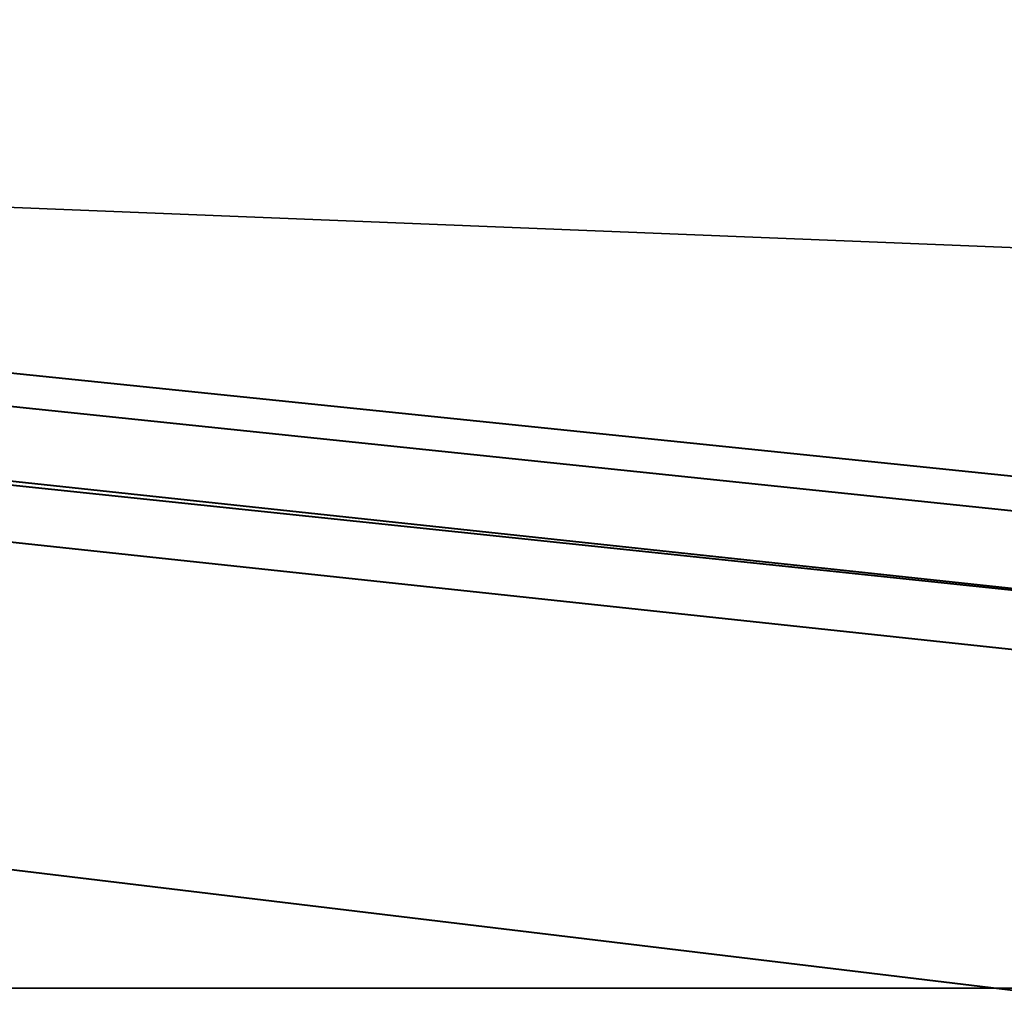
# Model space of a CAD drawing. Extents: x -398 to 398, y -1355 to -82.
# Tile 202 of 256: x -45 to -31, y -130 to -116. Entities that reach past the tile are written whole.
import ezdxf

# ---------------------------------------------------------------- set-up
doc = ezdxf.new("R2010")
doc.units = 0
doc.header["$MEASUREMENT"] = 0

msp = doc.modelspace()

# ---------------------------------------------------------------- linework, layer by layer
for points in [[(395.5, -525.467285, 437.803314), (395.5, -81.938164, 160.655502), (-395.5, -81.938164, 160.655502)], [(395.5, -525.467285, 437.803314), (-395.5, -81.938164, 160.655502), (-395.5, -525.467285, 437.803314)], [(-22.229691, -124.655098, 181.452103), (-396.5, -85.435806, 156.945206), (-395.5, -84.587761, 156.415207)], [(-22.229691, -124.6604, 181.443604), (-396.5, -85.441109, 156.936707), (-395.5, -84.593063, 156.406799)], [(395.5, -528.116882, 433.562988), (395.5, -84.587761, 156.415207), (-395.5, -84.587761, 156.415207)], [(395.5, -528.116882, 433.562988), (-395.5, -84.587761, 156.415207), (-395.5, -528.116882, 433.562988)], [(-395.5, -84.587761, 156.415207), (395.5, -84.587761, 156.415207), (-19.442101, -123.289597, 180.598801)], [(-395.5, -84.587761, 156.415207), (-19.442101, -123.289597, 180.598801), (-21.06683, -123.633301, 180.813599)], [(-395.5, -84.587761, 156.415207), (-21.06683, -123.633301, 180.813599), (-22.229691, -124.655098, 181.452103)], [(-395.5, -84.593063, 156.406799), (395.5, -84.593063, 156.406799), (-19.442101, -123.294899, 180.590302)], [(-395.5, -84.593063, 156.406799), (-19.442101, -123.294899, 180.590302), (-21.06683, -123.638603, 180.805099)], [(-395.5, -84.593063, 156.406799), (-21.06683, -123.638603, 180.805099), (-22.229691, -124.6604, 181.443604)], [(-396.5, -85.435806, 156.945206), (-22.478531, -125.502296, 181.981506), (-22.478531, -130.514999, 185.1138)], [(-396.5, -85.435806, 156.945206), (-22.478531, -130.514999, 185.1138), (-50.35714, -414.036102, 362.277405)], [(-22.478531, -125.502296, 181.981506), (-396.5, -85.435806, 156.945206), (-22.229691, -124.655098, 181.452103)], [(-396.5, -85.441109, 156.936707), (-22.478531, -125.507599, 181.973007), (-22.478531, -130.520294, 185.105301)], [(-396.5, -85.441109, 156.936707), (-22.478531, -130.520294, 185.105301), (-50.35714, -414.041412, 362.26889)], [(-22.478531, -125.507599, 181.973007), (-396.5, -85.441109, 156.936707), (-22.229691, -124.6604, 181.443604)], [(243, -100.280098, 127.672203), (-235.265503, -167.884293, 169.916), (-243, -100.280098, 127.672203)], [(243, -100.280098, 127.672203), (235.265503, -167.884293, 169.916), (-235.265503, -167.884293, 169.916)], [(243, -100.704002, 126.993698), (-235.265503, -168.308197, 169.237503), (-243, -100.704002, 126.993698)], [(243, -100.704002, 126.993698), (235.265503, -168.308197, 169.237503), (-235.265503, -168.308197, 169.237503)], [(235.114594, -129.460007), (-233, -110.733902), (-235.114594, -129.460007)], [(235.114594, -129.460007, 0.8), (-233, -110.733902, 0.8), (-235.114594, -129.460007, 0.8)], [(235.114594, -129.460007), (-83, -110.733902), (-233, -110.733902)], [(235.114594, -129.460007, 0.8), (-83, -110.733902, 0.8), (-233, -110.733902, 0.8)], [(235.114594, -129.460007), (83, -110.733902), (-83, -110.733902)], [(235.114594, -129.460007, 0.8), (83, -110.733902, 0.8), (-83, -110.733902, 0.8)], [(235.114594, -129.460007), (-235.114594, -129.460007), (-235.028595, -130.326599)], [(235.114594, -129.460007, 0.8), (-235.114594, -129.460007, 0.8), (-235.028595, -130.326599, 0.8)], [(235.114594, -129.460007), (-235.028595, -130.326599), (235.028595, -130.326599)], [(235.114594, -129.460007, 0.8), (-235.028595, -130.326599, 0.8), (235.028595, -130.326599, 0.8)]]:
    msp.add_3dface(points)

doc.saveas('drawing.dxf')
